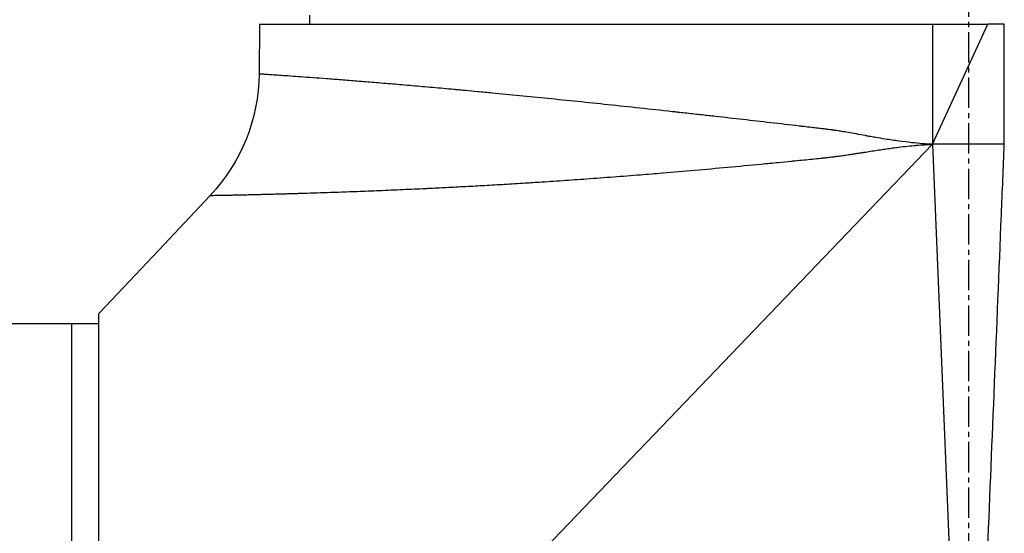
# Model space of a CAD drawing. Header units: millimetres. Extents: x 0 to 4378, y 0 to 2397.
# Tile 169 of 256: x 300 to 354, y 1786 to 1814. Entities that reach past the tile are written whole.
import ezdxf

# ---------------------------------------------------------------- set-up
doc = ezdxf.new("R2010")
doc.units = ezdxf.units.MM
doc.header["$LTSCALE"] = 0.2
doc.linetypes.add('CENTER2', pattern=[1.125, 0.75, -0.125, 0.125, -0.125])
doc.layers.add('02_Center Line', color=1, linetype='CENTER2')

# ---------------------------------------------------------------- blocks, each defined once
blk = doc.blocks.new('Blk$A16R2-5W24D')
for p, q in [((-73.987, 1314.2), (-73.979, 1314.7)), ((-112.7, 1314.2), (-111.78, 1314.2)), ((-112.7, 1307.5), (-112.7, 1314.2)), ((-71.183, 1314.2), (-111.78, 1314.2)), ((-108.7, 1307.501), (-111.78, 1314.2)), ((-108.7, 1314.2), (-108.7, 1307.501)), ((-71.183, 1314.2), (-71.158, 1311.419)), ((-112.7, 1307.5), (-108.7, 1307.501)), ((-108.7, 1307.501), (-110.6, 1260.945)), ((-62.2, 1259.021), (-108.7, 1307.501)), ((-68.436, 1304.649), (-65.564, 1301.6)), ((-65.564, 1301.6), (-65.567, 1301.6)), ((-62.268, 1298.1), (-65.567, 1301.6)), ((-62.2, 1298.027), (-62.2, 1219.5)), ((-56.2, 1297.5), (-62.2, 1297.5)), ((-60.7, 1297.5), (-60.7, 1219.5))]:
    blk.add_line(p, q)
blk.add_arc((-61.159, 1311.507), 10, 180.5, 223.2998)
for major_axis, ratio, start_param, end_param in [((0.645, -0.685), 0.008693, 4.712313, 4.818503), ((-0.645, 0.685), 0.008695, 1.57072, 1.676912)]:
    blk.add_ellipse((-62.262, 1298.106), major_axis=major_axis, ratio=ratio, start_param=start_param, end_param=end_param)
for points, knots in [([(-108.7, 1307.501), (-108.524, 1307.507), (-108.336, 1307.518), (-107.945, 1307.548), (-107.741, 1307.568), (-107.305, 1307.615), (-107.072, 1307.644), (-106.585, 1307.711), (-106.331, 1307.749), (-105.891, 1307.819), (-105.711, 1307.849), (-105.435, 1307.897), (-105.341, 1307.913), (-105.2, 1307.939), (-105.152, 1307.947), (-105.08, 1307.96), (-105.044, 1307.967), (-105.008, 1307.974), (-104.984, 1307.978), (-104.973, 1307.98), (-104.78, 1308.016), (-104.611, 1308.047), (-104.294, 1308.104), (-104.146, 1308.13), (-103.872, 1308.178), (-103.745, 1308.2), (-103.56, 1308.23), (-103.496, 1308.241), (-103.372, 1308.26), (-103.314, 1308.269), (-103.233, 1308.281), (-103.206, 1308.285), (-103.168, 1308.291), (-103.156, 1308.292), (-103.138, 1308.295), (-103.129, 1308.296), (-103.12, 1308.297), (-103.114, 1308.298), (-103.109, 1308.299), (-103.083, 1308.303), (-103.047, 1308.307), (-102.954, 1308.319), (-102.898, 1308.326), (-102.763, 1308.342), (-102.686, 1308.351), (-102.51, 1308.372), (-102.412, 1308.384), (-102.194, 1308.409), (-102.075, 1308.423), (-101.851, 1308.45), (-101.751, 1308.461), (-101.586, 1308.481), (-101.525, 1308.488), (-101.432, 1308.499), (-101.4, 1308.502), (-101.352, 1308.508), (-101.336, 1308.51), (-101.307, 1308.513), (-101.295, 1308.515), (-101.278, 1308.516), (-101.273, 1308.517), (-100.733, 1308.58), (-100.204, 1308.641), (-99.157, 1308.762), (-98.64, 1308.821), (-97.617, 1308.937), (-97.111, 1308.994), (-96.357, 1309.079), (-96.103, 1309.107), (-95.568, 1309.167), (-95.287, 1309.198), (-94.871, 1309.245), (-94.733, 1309.26), (-94.527, 1309.283), (-94.424, 1309.294), (-94.305, 1309.307), (-94.254, 1309.313), (-94.22, 1309.316), (-94.204, 1309.318), (-93.573, 1309.387), (-92.97, 1309.453), (-91.78, 1309.581), (-91.193, 1309.643), (-90.038, 1309.765), (-89.47, 1309.824), (-88.352, 1309.939), (-87.802, 1309.995), (-86.723, 1310.103), (-86.194, 1310.156), (-85.159, 1310.258), (-84.652, 1310.307), (-83.879, 1310.381), (-83.605, 1310.407), (-83.112, 1310.453), (-82.893, 1310.474), (-82.568, 1310.504), (-82.461, 1310.514), (-82.301, 1310.529), (-82.247, 1310.534), (-82.155, 1310.543), (-82.115, 1310.546), (-82.062, 1310.551), (-82.048, 1310.552), (-81.629, 1310.591), (-81.229, 1310.627), (-80.448, 1310.697), (-80.066, 1310.731), (-79.323, 1310.795), (-78.96, 1310.826), (-78.257, 1310.885), (-77.916, 1310.914), (-77.254, 1310.968), (-76.935, 1310.994), (-76.318, 1311.043), (-76.021, 1311.067), (-75.451, 1311.111), (-75.178, 1311.132), (-74.656, 1311.172), (-74.407, 1311.19), (-73.934, 1311.226), (-73.709, 1311.242), (-73.289, 1311.273), (-73.093, 1311.287), (-72.729, 1311.313), (-72.56, 1311.324), (-72.251, 1311.346), (-72.11, 1311.356), (-71.856, 1311.373), (-71.744, 1311.381), (-71.548, 1311.394), (-71.465, 1311.399), (-71.327, 1311.408), (-71.273, 1311.412), (-71.195, 1311.417), (-71.171, 1311.419), (-71.16, 1311.419), (-71.158, 1311.419), (-71.158, 1311.419)], [0, 0, 0, 0, 0.0117188, 0.0117188, 0.023182, 0.023182, 0.0350285, 0.0350285, 0.046875, 0.046875, 0.0546875, 0.0546875, 0.0585938, 0.0585938, 0.0605469, 0.0605469, 0.0615234, 0.0620117, 0.0620117, 0.0625, 0.0625, 0.0690209, 0.0690209, 0.0755498, 0.0755498, 0.0820871, 0.0820871, 0.0859375, 0.0859375, 0.0898438, 0.0898438, 0.0917969, 0.0917969, 0.0927734, 0.0927734, 0.0932617, 0.0935059, 0.0935059, 0.09375, 0.09375, 0.098522, 0.098522, 0.1032938, 0.1032938, 0.1080644, 0.1080644, 0.1128336, 0.1128336, 0.1175988, 0.1175988, 0.1210938, 0.1210938, 0.1230469, 0.1230469, 0.1240234, 0.1240234, 0.1245117, 0.1245117, 0.1248779, 0.1248779, 0.125, 0.125, 0.1513918, 0.1513918, 0.1779839, 0.1779839, 0.2048872, 0.2048872, 0.21875, 0.21875, 0.234375, 0.234375, 0.2421875, 0.2421875, 0.2460938, 0.2480469, 0.2490234, 0.2490234, 0.25, 0.25, 0.2828806, 0.2828806, 0.3159068, 0.3159068, 0.3490803, 0.3490803, 0.3824818, 0.3824818, 0.4160126, 0.4160126, 0.4497447, 0.4497447, 0.46875, 0.46875, 0.484375, 0.484375, 0.4921875, 0.4921875, 0.4960938, 0.4960938, 0.4990234, 0.4990234, 0.5, 0.5, 0.5324557, 0.5324557, 0.5646627, 0.5646627, 0.5966257, 0.5966257, 0.628349, 0.628349, 0.6598369, 0.6598369, 0.6910937, 0.6910937, 0.7221233, 0.7221233, 0.7529296, 0.7529296, 0.7838134, 0.7838134, 0.8140829, 0.8140829, 0.8441556, 0.8441556, 0.8740345, 0.8740345, 0.9037227, 0.9037227, 0.9331379, 0.9331379, 0.9623949, 0.9623949, 0.9914305, 0.9914305, 1, 1, 1, 1]), ([(-110.808, 1261.153), (-110.889, 1263.128), (-110.97, 1265.117), (-111.171, 1270.029), (-111.29, 1272.967), (-111.533, 1278.91), (-111.656, 1281.915), (-111.904, 1287.989), (-112.029, 1291.058), (-112.282, 1297.263), (-112.41, 1300.399), (-112.593, 1304.871), (-112.646, 1306.183), (-112.7, 1307.5)], [0.0571197, 0.0571197, 0.0571197, 0.0571197, 0.1842098, 0.1842098, 0.3686379, 0.3686379, 0.5533958, 0.5533958, 0.738344, 0.738344, 0.9235709, 0.9235709, 1, 1, 1, 1]), ([(-68.436, 1304.649), (-68.436, 1304.649), (-68.444, 1304.649), (-68.475, 1304.65), (-68.498, 1304.65), (-68.555, 1304.652), (-68.586, 1304.652), (-68.663, 1304.654), (-68.711, 1304.655), (-68.799, 1304.656), (-68.834, 1304.657), (-68.922, 1304.658), (-68.978, 1304.659), (-69.07, 1304.66), (-69.102, 1304.661), (-69.152, 1304.662), (-69.169, 1304.662), (-69.195, 1304.663), (-69.21, 1304.663), (-69.226, 1304.663), (-69.235, 1304.663), (-69.237, 1304.663), (-69.294, 1304.665), (-69.354, 1304.666), (-69.483, 1304.668), (-69.552, 1304.67), (-69.637, 1304.672), (-69.647, 1304.672), (-69.731, 1304.674), (-69.81, 1304.675), (-69.905, 1304.677), (-69.915, 1304.677), (-69.972, 1304.679), (-70.022, 1304.68), (-70.1, 1304.681), (-70.127, 1304.682), (-70.167, 1304.683), (-70.181, 1304.683), (-70.201, 1304.684), (-70.214, 1304.684), (-70.226, 1304.684), (-70.233, 1304.684), (-70.235, 1304.684), (-70.282, 1304.685), (-70.331, 1304.687), (-70.44, 1304.689), (-70.501, 1304.691), (-70.628, 1304.694), (-70.695, 1304.695), (-70.771, 1304.697), (-70.775, 1304.697), (-70.849, 1304.699), (-70.925, 1304.701), (-71.054, 1304.704), (-71.104, 1304.705), (-71.225, 1304.708), (-71.298, 1304.71), (-71.414, 1304.713), (-71.453, 1304.714), (-71.514, 1304.715), (-71.534, 1304.716), (-71.565, 1304.716), (-71.576, 1304.717), (-71.597, 1304.717), (-71.606, 1304.717), (-71.718, 1304.72), (-71.817, 1304.723), (-72.012, 1304.728), (-72.107, 1304.731), (-72.293, 1304.736), (-72.383, 1304.738), (-72.523, 1304.742), (-72.575, 1304.743), (-72.709, 1304.747), (-72.79, 1304.75), (-72.943, 1304.754), (-73.015, 1304.756), (-73.152, 1304.76), (-73.216, 1304.762), (-73.305, 1304.765), (-73.333, 1304.765), (-73.362, 1304.766), (-73.364, 1304.766), (-73.367, 1304.766), (-73.367, 1304.766), (-73.579, 1304.773), (-73.793, 1304.779), (-74.139, 1304.79), (-74.272, 1304.794), (-74.649, 1304.807), (-74.897, 1304.815), (-75.23, 1304.826), (-75.315, 1304.829), (-75.422, 1304.833), (-75.444, 1304.834), (-75.839, 1304.848), (-76.225, 1304.862), (-77.025, 1304.892), (-77.44, 1304.908), (-78.292, 1304.943), (-78.731, 1304.962), (-79.594, 1305), (-80.016, 1305.019), (-80.492, 1305.042), (-80.535, 1305.044), (-80.585, 1305.046), (-80.594, 1305.047), (-80.922, 1305.063), (-81.254, 1305.079), (-81.945, 1305.114), (-82.304, 1305.133), (-83.021, 1305.171), (-83.376, 1305.191), (-84.099, 1305.231), (-84.467, 1305.253), (-85.214, 1305.297), (-85.593, 1305.32), (-86.086, 1305.351), (-86.193, 1305.358), (-86.454, 1305.375), (-86.609, 1305.384), (-87.19, 1305.422), (-87.625, 1305.451), (-88.512, 1305.512), (-88.964, 1305.544), (-89.914, 1305.612), (-90.414, 1305.649), (-91.415, 1305.725), (-91.914, 1305.764), (-92.823, 1305.837), (-93.228, 1305.87), (-93.651, 1305.905), (-93.663, 1305.906), (-94.258, 1305.956), (-94.851, 1306.007), (-96.053, 1306.112), (-96.662, 1306.167), (-97.893, 1306.28), (-98.516, 1306.338), (-99.459, 1306.428), (-99.776, 1306.459), (-100.332, 1306.513), (-100.571, 1306.536), (-100.875, 1306.566), (-100.941, 1306.573), (-101.021, 1306.581), (-101.036, 1306.582), (-101.364, 1306.615), (-101.678, 1306.646), (-101.995, 1306.678), (-101.995, 1306.678), (-102.153, 1306.694), (-102.311, 1306.71), (-102.469, 1306.727), (-102.469, 1306.727), (-102.549, 1306.735), (-102.628, 1306.743), (-102.746, 1306.755), (-102.786, 1306.759), (-102.863, 1306.767), (-102.9, 1306.771), (-102.94, 1306.775), (-102.944, 1306.776), (-102.984, 1306.78), (-103.033, 1306.786), (-103.155, 1306.801), (-103.23, 1306.811), (-103.391, 1306.833), (-103.475, 1306.844), (-103.582, 1306.859), (-103.595, 1306.861), (-103.691, 1306.875), (-103.779, 1306.887), (-103.965, 1306.915), (-104.063, 1306.929), (-104.25, 1306.958), (-104.337, 1306.971), (-104.453, 1306.989), (-104.478, 1306.993), (-104.562, 1307.006), (-104.623, 1307.015), (-104.716, 1307.03), (-104.748, 1307.034), (-104.796, 1307.042), (-104.82, 1307.046), (-104.845, 1307.05), (-104.861, 1307.052), (-104.871, 1307.054), (-105.005, 1307.075), (-105.128, 1307.094), (-105.375, 1307.133), (-105.498, 1307.152), (-105.736, 1307.188), (-105.85, 1307.205), (-106.077, 1307.239), (-106.19, 1307.255), (-106.415, 1307.287), (-106.526, 1307.302), (-106.688, 1307.323), (-106.743, 1307.33), (-106.8, 1307.337), (-106.802, 1307.338), (-106.978, 1307.36), (-107.145, 1307.379), (-107.465, 1307.414), (-107.618, 1307.429), (-107.777, 1307.443), (-107.785, 1307.443), (-107.95, 1307.458), (-108.105, 1307.469), (-108.407, 1307.488), (-108.555, 1307.495), (-108.7, 1307.501)], [0, 0, 0, 0, 0.022635, 0.022635, 0.044665, 0.044665, 0.0625, 0.0625, 0.082374, 0.082374, 0.09375, 0.09375, 0.109375, 0.109375, 0.117187, 0.117187, 0.121094, 0.121094, 0.123047, 0.124512, 0.124512, 0.125, 0.125, 0.139809, 0.139809, 0.154375, 0.154375, 0.15625, 0.15625, 0.170354, 0.170354, 0.171875, 0.171875, 0.179687, 0.179687, 0.183594, 0.183594, 0.185547, 0.185547, 0.186523, 0.187256, 0.187256, 0.1875, 0.1875, 0.197646, 0.197646, 0.208198, 0.208198, 0.218207, 0.218207, 0.21875, 0.21875, 0.228563, 0.228563, 0.234375, 0.234375, 0.242187, 0.242187, 0.246094, 0.246094, 0.248047, 0.248047, 0.249023, 0.249023, 0.25, 0.25, 0.258596, 0.258596, 0.267249, 0.267249, 0.275973, 0.275973, 0.28125, 0.28125, 0.290055, 0.290055, 0.298885, 0.298885, 0.307711, 0.307711, 0.312012, 0.312012, 0.312378, 0.312378, 0.3125, 0.3125, 0.331918, 0.331918, 0.34375, 0.34375, 0.365585, 0.365585, 0.373047, 0.373047, 0.375, 0.375, 0.40625, 0.40625, 0.4375, 0.4375, 0.468506, 0.468506, 0.496733, 0.496733, 0.499512, 0.499512, 0.5, 0.5, 0.524548, 0.524548, 0.549661, 0.549661, 0.573117, 0.573117, 0.596215, 0.596215, 0.618819, 0.618819, 0.625, 0.625, 0.633846, 0.633846, 0.657861, 0.657861, 0.681625, 0.681625, 0.706757, 0.706757, 0.73075, 0.73075, 0.749512, 0.749512, 0.75, 0.75, 0.78125, 0.78125, 0.8125, 0.8125, 0.84375, 0.84375, 0.859375, 0.859375, 0.871094, 0.871094, 0.874253, 0.874253, 0.875, 0.875, 0.890625, 0.890625, 0.890653, 0.890653, 0.898438, 0.898438, 0.898456, 0.898456, 0.902344, 0.902344, 0.904297, 0.904297, 0.906128, 0.906128, 0.90625, 0.90625, 0.911231, 0.911231, 0.916553, 0.916553, 0.921211, 0.921211, 0.921875, 0.921875, 0.925844, 0.925844, 0.929688, 0.929688, 0.932773, 0.932773, 0.933594, 0.933594, 0.935547, 0.935547, 0.936523, 0.936523, 0.937012, 0.937256, 0.937256, 0.9375, 0.9375, 0.942479, 0.942479, 0.947802, 0.947802, 0.953125, 0.953125, 0.958839, 0.958839, 0.965108, 0.965108, 0.968506, 0.968506, 0.96875, 0.96875, 0.976563, 0.976563, 0.983978, 0.983978, 0.984375, 0.984375, 0.992188, 0.992188, 1, 1, 1, 1]), ([(-111.988, 1260.675), (-112.771, 1261.459), (-113.55, 1262.24), (-115.104, 1263.795), (-115.878, 1264.571), (-117.421, 1266.116), (-118.19, 1266.886), (-119.719, 1268.418), (-120.48, 1269.179), (-121.992, 1270.694), (-122.744, 1271.447), (-124.09, 1272.795), (-124.686, 1273.392), (-125.413, 1274.119), (-125.548, 1274.255), (-126.331, 1275.04), (-126.975, 1275.684), (-128.26, 1276.971), (-128.901, 1277.614), (-130.182, 1278.896), (-130.82, 1279.536), (-131.729, 1280.447), (-132.006, 1280.724), (-132.735, 1281.454), (-133.183, 1281.903), (-133.941, 1282.663), (-134.253, 1282.976), (-134.801, 1283.525), (-135.037, 1283.761), (-135.633, 1284.359), (-135.991, 1284.717), (-136.544, 1285.272), (-136.742, 1285.47), (-137.084, 1285.813), (-137.229, 1285.958), (-137.407, 1286.137), (-137.442, 1286.171), (-137.497, 1286.227), (-137.522, 1286.251), (-137.571, 1286.301), (-137.596, 1286.326), (-137.626, 1286.356), (-137.635, 1286.365), (-137.643, 1286.373), (-137.644, 1286.374), (-137.774, 1286.504), (-137.909, 1286.64), (-138.186, 1286.917), (-138.328, 1287.06), (-138.621, 1287.353), (-138.771, 1287.504), (-139.081, 1287.814), (-139.239, 1287.973), (-139.564, 1288.299), (-139.729, 1288.465), (-140.066, 1288.802), (-140.236, 1288.973), (-140.583, 1289.321), (-140.76, 1289.498), (-141.116, 1289.855), (-141.296, 1290.036), (-141.6, 1290.34), (-141.722, 1290.463), (-142.037, 1290.779), (-142.233, 1290.975), (-142.619, 1291.362), (-142.809, 1291.553), (-143.012, 1291.757), (-143.023, 1291.767), (-143.214, 1291.959), (-143.396, 1292.142), (-143.76, 1292.507), (-143.941, 1292.689), (-144.275, 1293.024), (-144.427, 1293.176), (-144.758, 1293.509), (-144.938, 1293.689), (-145.295, 1294.047), (-145.472, 1294.225), (-145.77, 1294.523), (-145.89, 1294.644), (-146.184, 1294.94), (-146.359, 1295.115), (-146.596, 1295.352), (-146.658, 1295.415), (-146.839, 1295.597), (-146.956, 1295.714), (-147.106, 1295.864), (-147.139, 1295.898), (-147.207, 1295.966), (-147.241, 1296), (-147.308, 1296.068), (-147.341, 1296.101), (-147.389, 1296.149), (-147.405, 1296.165), (-147.439, 1296.199), (-147.457, 1296.217), (-147.653, 1296.414), (-147.823, 1296.585), (-148.148, 1296.911), (-148.303, 1297.067), (-148.601, 1297.367), (-148.745, 1297.511), (-149.022, 1297.789), (-149.155, 1297.923), (-149.411, 1298.18), (-149.534, 1298.304), (-149.769, 1298.539), (-149.88, 1298.651), (-150.092, 1298.864), (-150.192, 1298.965), (-150.351, 1299.124), (-150.412, 1299.186), (-150.55, 1299.325), (-150.623, 1299.398), (-150.698, 1299.473), (-150.704, 1299.48), (-150.78, 1299.556), (-150.843, 1299.619), (-150.96, 1299.737), (-151.014, 1299.791), (-151.112, 1299.89), (-151.156, 1299.934), (-151.215, 1299.994), (-151.233, 1300.012), (-151.276, 1300.055), (-151.299, 1300.078), (-151.34, 1300.119), (-151.358, 1300.137), (-151.39, 1300.169), (-151.404, 1300.183), (-151.428, 1300.207), (-151.438, 1300.218), (-151.455, 1300.235), (-151.461, 1300.241), (-151.472, 1300.252), (-151.476, 1300.256), (-151.48, 1300.26), (-151.48, 1300.26), (-151.481, 1300.261)], [0, 0, 0, 0, 0.0414469, 0.0414469, 0.0830494, 0.0830494, 0.1249008, 0.1249008, 0.1668944, 0.1668944, 0.2091227, 0.2091227, 0.2431558, 0.2431558, 0.2509379, 0.2509379, 0.2884331, 0.2884331, 0.3266289, 0.3266289, 0.3655753, 0.3655753, 0.3827867, 0.3827867, 0.4111135, 0.4111135, 0.4312236, 0.4312236, 0.4466558, 0.4466558, 0.4704458, 0.4704458, 0.4838416, 0.4838416, 0.4937454, 0.4937454, 0.4960937, 0.4960937, 0.4975622, 0.4975622, 0.4990924, 0.4990924, 0.4998798, 0.4998798, 0.5, 0.5, 0.515625, 0.515625, 0.530681, 0.530681, 0.5455116, 0.5455116, 0.5601173, 0.5601173, 0.5745008, 0.5745008, 0.5885568, 0.5885568, 0.6024334, 0.6024334, 0.616041, 0.616041, 0.625, 0.625, 0.6389674, 0.6389674, 0.6521907, 0.6521907, 0.6529348, 0.6529348, 0.6653133, 0.6653133, 0.6774557, 0.6774557, 0.6875, 0.6875, 0.6992974, 0.6992974, 0.7108979, 0.7108979, 0.71875, 0.71875, 0.7302216, 0.7302216, 0.734375, 0.734375, 0.7421875, 0.7421875, 0.7443878, 0.7443878, 0.7465782, 0.7465782, 0.7488369, 0.7488369, 0.75, 0.75, 0.7513839, 0.7513839, 0.7649249, 0.7649249, 0.7782838, 0.7782838, 0.7918729, 0.7918729, 0.8057075, 0.8057075, 0.8199553, 0.8199553, 0.8344527, 0.8344527, 0.849373, 0.849373, 0.8597114, 0.8597114, 0.8736746, 0.8736746, 0.875, 0.875, 0.8893851, 0.8893851, 0.9040038, 0.9040038, 0.9189904, 0.9189904, 0.9263298, 0.9263298, 0.937311, 0.937311, 0.9484587, 0.9484587, 0.959783, 0.959783, 0.9713927, 0.9713927, 0.9831792, 0.9831792, 0.9952444, 0.9952444, 1, 1, 1, 1]), ([(-150.345, 1300.458), (-150.345, 1300.458), (-150.342, 1300.456), (-150.337, 1300.45), (-150.332, 1300.445), (-150.323, 1300.436), (-150.312, 1300.425), (-150.301, 1300.414), (-150.288, 1300.401), (-150.272, 1300.385), (-150.272, 1300.385), (-150.271, 1300.384), (-150.271, 1300.384), (-150.255, 1300.368), (-150.236, 1300.348), (-150.214, 1300.326), (-150.192, 1300.305), (-150.168, 1300.28), (-150.14, 1300.253), (-150.133, 1300.245), (-150.125, 1300.237), (-150.117, 1300.23), (-150.113, 1300.225), (-150.108, 1300.22), (-150.103, 1300.215), (-150.088, 1300.2), (-150.072, 1300.185), (-150.056, 1300.168), (-150.026, 1300.138), (-149.993, 1300.105), (-149.957, 1300.069), (-149.902, 1300.013), (-149.84, 1299.952), (-149.772, 1299.883), (-149.748, 1299.86), (-149.724, 1299.835), (-149.699, 1299.81), (-149.656, 1299.767), (-149.611, 1299.721), (-149.563, 1299.673), (-149.557, 1299.667), (-149.551, 1299.662), (-149.546, 1299.656), (-149.504, 1299.615), (-149.461, 1299.572), (-149.417, 1299.527), (-149.395, 1299.505), (-149.373, 1299.483), (-149.351, 1299.461), (-149.35, 1299.46), (-149.349, 1299.459), (-149.348, 1299.458), (-149.341, 1299.451), (-149.333, 1299.443), (-149.325, 1299.435), (-149.317, 1299.427), (-149.309, 1299.419), (-149.301, 1299.411), (-149.292, 1299.401), (-149.283, 1299.393), (-149.278, 1299.387), (-149.262, 1299.372), (-149.249, 1299.358), (-149.233, 1299.343), (-149.225, 1299.335), (-149.217, 1299.326), (-149.208, 1299.318), (-149.187, 1299.296), (-149.165, 1299.274), (-149.142, 1299.251), (-149.093, 1299.202), (-149.04, 1299.149), (-148.983, 1299.092), (-148.926, 1299.034), (-148.864, 1298.972), (-148.797, 1298.906), (-148.731, 1298.839), (-148.66, 1298.767), (-148.583, 1298.691), (-148.508, 1298.615), (-148.427, 1298.534), (-148.34, 1298.447), (-148.318, 1298.425), (-148.295, 1298.402), (-148.273, 1298.379), (-148.186, 1298.292), (-148.093, 1298.199), (-147.995, 1298.101), (-147.949, 1298.055), (-147.903, 1298.008), (-147.854, 1297.96), (-147.802, 1297.907), (-147.747, 1297.853), (-147.692, 1297.797), (-147.61, 1297.715), (-147.525, 1297.629), (-147.436, 1297.54), (-147.321, 1297.425), (-147.201, 1297.304), (-147.074, 1297.177), (-147.052, 1297.155), (-147.03, 1297.134), (-147.009, 1297.112), (-146.977, 1297.08), (-146.944, 1297.048), (-146.912, 1297.015), (-146.818, 1296.921), (-146.721, 1296.823), (-146.62, 1296.723), (-146.57, 1296.672), (-146.519, 1296.621), (-146.467, 1296.569), (-146.446, 1296.548), (-146.425, 1296.527), (-146.404, 1296.506), (-146.399, 1296.5), (-146.394, 1296.495), (-146.388, 1296.49), (-146.38, 1296.481), (-146.368, 1296.47), (-146.357, 1296.459), (-146.345, 1296.447), (-146.333, 1296.435), (-146.324, 1296.426), (-146.316, 1296.417), (-146.31, 1296.411), (-146.309, 1296.41), (-146.29, 1296.391), (-146.267, 1296.368), (-146.239, 1296.341), (-146.212, 1296.313), (-146.18, 1296.281), (-146.144, 1296.245), (-146.119, 1296.22), (-146.092, 1296.193), (-146.063, 1296.164), (-146.049, 1296.15), (-146.035, 1296.136), (-146.02, 1296.121), (-145.974, 1296.074), (-145.923, 1296.023), (-145.867, 1295.967), (-145.81, 1295.91), (-145.748, 1295.848), (-145.681, 1295.781), (-145.613, 1295.713), (-145.539, 1295.639), (-145.46, 1295.56), (-145.38, 1295.479), (-145.294, 1295.393), (-145.202, 1295.301), (-145.166, 1295.265), (-145.13, 1295.229), (-145.093, 1295.192), (-145.072, 1295.17), (-145.05, 1295.148), (-145.028, 1295.126), (-144.948, 1295.046), (-144.864, 1294.962), (-144.776, 1294.874), (-144.663, 1294.761), (-144.543, 1294.64), (-144.416, 1294.513), (-144.288, 1294.385), (-144.153, 1294.249), (-144.01, 1294.106), (-143.977, 1294.073), (-143.944, 1294.04), (-143.91, 1294.006), (-143.874, 1293.97), (-143.837, 1293.933), (-143.8, 1293.896), (-143.652, 1293.748), (-143.498, 1293.593), (-143.335, 1293.43), (-143.21, 1293.305), (-143.081, 1293.175), (-142.946, 1293.04), (-142.792, 1292.885), (-142.631, 1292.724), (-142.463, 1292.556), (-142.379, 1292.472), (-142.294, 1292.387), (-142.207, 1292.299), (-142.163, 1292.256), (-142.119, 1292.211), (-142.075, 1292.167), (-142.058, 1292.151), (-142.042, 1292.134), (-142.025, 1292.118), (-142.02, 1292.112), (-142.014, 1292.106), (-142.008, 1292.1), (-141.997, 1292.089), (-141.983, 1292.075), (-141.97, 1292.062), (-141.958, 1292.05), (-141.948, 1292.04), (-141.942, 1292.035), (-141.926, 1292.018), (-141.924, 1292.016), (-141.915, 1292.007), (-141.854, 1291.946), (-141.788, 1291.88), (-141.717, 1291.809), (-141.638, 1291.73), (-141.553, 1291.644), (-141.461, 1291.553), (-141.458, 1291.549), (-141.454, 1291.545), (-141.45, 1291.541), (-141.352, 1291.443), (-141.246, 1291.337), (-141.133, 1291.224), (-141.018, 1291.109), (-140.896, 1290.986), (-140.765, 1290.855), (-140.633, 1290.722), (-140.492, 1290.581), (-140.342, 1290.431), (-140.187, 1290.276), (-140.023, 1290.112), (-139.849, 1289.938), (-139.678, 1289.766), (-139.497, 1289.585), (-139.307, 1289.394), (-139.113, 1289.2), (-138.908, 1288.995), (-138.693, 1288.78), (-138.485, 1288.572), (-138.268, 1288.354), (-138.041, 1288.126), (-137.915, 1288), (-137.786, 1287.871), (-137.654, 1287.739), (-137.493, 1287.578), (-137.328, 1287.413), (-137.159, 1287.243), (-137.074, 1287.158), (-136.988, 1287.072), (-136.901, 1286.984), (-136.857, 1286.941), (-136.813, 1286.897), (-136.769, 1286.852), (-136.752, 1286.835), (-136.73, 1286.814), (-136.71, 1286.793), (-136.707, 1286.79), (-136.704, 1286.787), (-136.701, 1286.784), (-136.677, 1286.76), (-136.655, 1286.738), (-136.642, 1286.725), (-136.64, 1286.723), (-136.637, 1286.721), (-136.636, 1286.719), (-136.398, 1286.481), (-136.153, 1286.236), (-135.902, 1285.984), (-135.813, 1285.895), (-135.723, 1285.804), (-135.632, 1285.713), (-135.304, 1285.385), (-134.966, 1285.046), (-134.616, 1284.696), (-134.276, 1284.356), (-133.925, 1284.004), (-133.564, 1283.642), (-133.34, 1283.417), (-133.111, 1283.189), (-132.879, 1282.956), (-132.746, 1282.823), (-132.612, 1282.689), (-132.477, 1282.554), (-132.114, 1282.191), (-131.742, 1281.817), (-131.359, 1281.434), (-130.988, 1281.062), (-130.607, 1280.681), (-130.217, 1280.291), (-130.058, 1280.132), (-129.898, 1279.971), (-129.736, 1279.809), (-129.511, 1279.584), (-129.283, 1279.356), (-129.052, 1279.125), (-128.662, 1278.734), (-128.264, 1278.335), (-127.857, 1277.928), (-127.459, 1277.53), (-127.053, 1277.124), (-126.64, 1276.71), (-126.593, 1276.663), (-126.546, 1276.616), (-126.499, 1276.569), (-126.483, 1276.553), (-126.468, 1276.538), (-126.452, 1276.522), (-126.048, 1276.117), (-125.636, 1275.705), (-125.216, 1275.285), (-124.968, 1275.036), (-124.718, 1274.786), (-124.464, 1274.532), (-124.047, 1274.115), (-123.623, 1273.69), (-123.192, 1273.258), (-123.128, 1273.195), (-123.065, 1273.131), (-123.001, 1273.067), (-122.512, 1272.578), (-122.014, 1272.079), (-121.506, 1271.57), (-121.006, 1271.07), (-120.498, 1270.561), (-119.981, 1270.044), (-119.931, 1269.994), (-119.881, 1269.944), (-119.831, 1269.894), (-119.37, 1269.432), (-118.902, 1268.964), (-118.427, 1268.489), (-117.909, 1267.969), (-117.382, 1267.442), (-116.847, 1266.907), (-116.71, 1266.77), (-116.572, 1266.631), (-116.433, 1266.493), (-116.044, 1266.103), (-115.651, 1265.71), (-115.253, 1265.312), (-114.721, 1264.779), (-114.181, 1264.239), (-113.634, 1263.691), (-113.427, 1263.485), (-113.22, 1263.277), (-113.012, 1263.069), (-112.728, 1262.784), (-112.442, 1262.498), (-112.154, 1262.21), (-112.103, 1262.159), (-112.051, 1262.107), (-111.999, 1262.056), (-111.908, 1261.964), (-111.817, 1261.873), (-111.725, 1261.781), (-111.583, 1261.639), (-111.44, 1261.496), (-111.296, 1261.352)], [0, 0, 0, 0, 0.011661, 0.011661, 0.011661, 0.0239333, 0.0239333, 0.0239333, 0.0350821, 0.0350821, 0.0350821, 0.0354059, 0.0354059, 0.0354059, 0.0467022, 0.0467022, 0.0467022, 0.0577534, 0.0577534, 0.0577534, 0.0607503, 0.0607503, 0.0607503, 0.0625, 0.0625, 0.0625, 0.0679972, 0.0679972, 0.0679972, 0.078125, 0.078125, 0.078125, 0.09375, 0.09375, 0.09375, 0.09908, 0.09908, 0.09908, 0.1083025, 0.1083025, 0.1083025, 0.109375, 0.109375, 0.109375, 0.1171875, 0.1171875, 0.1171875, 0.1209386, 0.1209386, 0.1209386, 0.1210938, 0.1210938, 0.1210938, 0.1222584, 0.1222584, 0.1222584, 0.123429, 0.123429, 0.123429, 0.1249139, 0.1249139, 0.1249139, 0.1290167, 0.1290167, 0.1290167, 0.1312453, 0.1312453, 0.1312453, 0.1368168, 0.1368168, 0.1368168, 0.1487201, 0.1487201, 0.1487201, 0.1606847, 0.1606847, 0.1606847, 0.1726306, 0.1726306, 0.1726306, 0.1844657, 0.1844657, 0.1844657, 0.1875, 0.1875, 0.1875, 0.1990051, 0.1990051, 0.1990051, 0.2043629, 0.2043629, 0.2043629, 0.2102046, 0.2102046, 0.2102046, 0.21875, 0.21875, 0.21875, 0.2297866, 0.2297866, 0.2297866, 0.2316491, 0.2316491, 0.2316491, 0.234375, 0.234375, 0.234375, 0.2421875, 0.2421875, 0.2421875, 0.2460938, 0.2460938, 0.2460938, 0.247666, 0.247666, 0.247666, 0.2480469, 0.2480469, 0.2480469, 0.2486974, 0.2486974, 0.2486974, 0.2493816, 0.2493816, 0.2493816, 0.25, 0.25, 0.25, 0.2582373, 0.2582373, 0.2582373, 0.2665183, 0.2665183, 0.2665183, 0.2721341, 0.2721341, 0.2721341, 0.2748552, 0.2748552, 0.2748552, 0.2832604, 0.2832604, 0.2832604, 0.2917918, 0.2917918, 0.2917918, 0.300406, 0.300406, 0.300406, 0.3091533, 0.3091533, 0.3091533, 0.3125, 0.3125, 0.3125, 0.3144351, 0.3144351, 0.3144351, 0.3214271, 0.3214271, 0.3214271, 0.3304153, 0.3304153, 0.3304153, 0.3394323, 0.3394323, 0.3394323, 0.3415145, 0.3415145, 0.3415145, 0.34375, 0.34375, 0.34375, 0.3525944, 0.3525944, 0.3525944, 0.359375, 0.359375, 0.359375, 0.3671875, 0.3671875, 0.3671875, 0.3710937, 0.3710937, 0.3710937, 0.3730469, 0.3730469, 0.3730469, 0.3737652, 0.3737652, 0.3737652, 0.3740234, 0.3740234, 0.3740234, 0.3744853, 0.3744853, 0.3744853, 0.3749146, 0.3749146, 0.3749146, 0.3763397, 0.3763397, 0.3763397, 0.3858084, 0.3858084, 0.3858084, 0.3962934, 0.3962934, 0.3962934, 0.396733, 0.396733, 0.396733, 0.4078902, 0.4078902, 0.4078902, 0.4192071, 0.4192071, 0.4192071, 0.4306891, 0.4306891, 0.4306891, 0.4425915, 0.4425915, 0.4425915, 0.4543333, 0.4543333, 0.4543333, 0.4663363, 0.4663363, 0.4663363, 0.4779481, 0.4779481, 0.4779481, 0.484375, 0.484375, 0.484375, 0.4921875, 0.4921875, 0.4921875, 0.4960937, 0.4960937, 0.4960937, 0.4980469, 0.4980469, 0.4980469, 0.4988177, 0.4988177, 0.4988177, 0.4989313, 0.4989313, 0.4989313, 0.4998287, 0.4998287, 0.4998287, 0.5, 0.5, 0.5, 0.5230626, 0.5230626, 0.5230626, 0.53125, 0.53125, 0.53125, 0.5607345, 0.5607345, 0.5607345, 0.589414, 0.589414, 0.589414, 0.6071965, 0.6071965, 0.6071965, 0.6173194, 0.6173194, 0.6173194, 0.6445007, 0.6445007, 0.6445007, 0.6708755, 0.6708755, 0.6708755, 0.6816182, 0.6816182, 0.6816182, 0.6965258, 0.6965258, 0.6965258, 0.7217089, 0.7217089, 0.7217089, 0.7462989, 0.7462989, 0.7462989, 0.7490766, 0.7490766, 0.7490766, 0.75, 0.75, 0.75, 0.7738919, 0.7738919, 0.7738919, 0.7880059, 0.7880059, 0.7880059, 0.8112513, 0.8112513, 0.8112513, 0.8146629, 0.8146629, 0.8146629, 0.8408928, 0.8408928, 0.8408928, 0.8667147, 0.8667147, 0.8667147, 0.8691987, 0.8691987, 0.8691987, 0.892148, 0.892148, 0.892148, 0.9172113, 0.9172113, 0.9172113, 0.9236579, 0.9236579, 0.9236579, 0.9417606, 0.9417606, 0.9417606, 0.9660294, 0.9660294, 0.9660294, 0.9751912, 0.9751912, 0.9751912, 0.987671, 0.987671, 0.987671, 0.9899061, 0.9899061, 0.9899061, 0.9938528, 0.9938528, 0.9938528, 1, 1, 1, 1]), ([(-111.3, 1259.664), (-111.346, 1259.71), (-111.392, 1259.756), (-111.485, 1259.849), (-111.528, 1259.893), (-111.667, 1260.031), (-111.758, 1260.123), (-112.033, 1260.398), (-112.216, 1260.58), (-112.521, 1260.886), (-112.643, 1261.008), (-113.254, 1261.618), (-113.741, 1262.106), (-114.555, 1262.919), (-114.88, 1263.244), (-115.638, 1264.002), (-116.07, 1264.435), (-117.079, 1265.443), (-117.655, 1266.019), (-118.995, 1267.36), (-119.759, 1268.124), (-121.536, 1269.9), (-122.546, 1270.911), (-124.123, 1272.487), (-124.695, 1273.06), (-125.914, 1274.279), (-126.561, 1274.926), (-127.547, 1275.912), (-127.889, 1276.254), (-129.008, 1277.372), (-129.779, 1278.144), (-131.418, 1279.783), (-132.281, 1280.646), (-134.105, 1282.47), (-135.063, 1283.428), (-136.501, 1284.865), (-136.995, 1285.36), (-138.401, 1286.766), (-139.298, 1287.663), (-140.979, 1289.344), (-141.768, 1290.133), (-143.191, 1291.556), (-143.833, 1292.198), (-144.985, 1293.35), (-145.502, 1293.867), (-146.86, 1295.225), (-147.65, 1296.016), (-148.876, 1297.241), (-149.348, 1297.713), (-150.072, 1298.437), (-150.349, 1298.714), (-150.768, 1299.133), (-150.927, 1299.293), (-151.271, 1299.636), (-151.427, 1299.793), (-151.585, 1299.95), (-151.624, 1299.989), (-151.664, 1300.029), (-151.674, 1300.039), (-151.683, 1300.049), (-151.686, 1300.051), (-151.688, 1300.054), (-151.689, 1300.054), (-151.69, 1300.055), (-151.69, 1300.055), (-151.69, 1300.055), (-151.69, 1300.055), (-151.69, 1300.055)], [-7.729646, -7.729646, -7.729646, -7.729646, -7.7105, -7.7105, -7.690784, -7.690784, -7.652085, -7.652085, -7.574411, -7.574411, -7.52262, -7.52262, -7.315388, -7.315388, -7.177354, -7.177354, -6.993313, -6.993313, -6.748015, -6.748015, -6.420978, -6.420978, -5.985072, -5.985072, -5.73644, -5.73644, -5.452577, -5.452577, -5.301087, -5.301087, -4.95462, -4.95462, -4.558517, -4.558517, -4.106103, -4.106103, -3.864795, -3.864795, -3.410322, -3.410322, -2.984789, -2.984789, -2.612354, -2.612354, -2.286343, -2.286343, -1.715455, -1.715455, -1.286664, -1.286664, -0.965099, -0.965099, -0.723763, -0.723763, -0.361864, -0.361864, -0.180905, -0.180905, -0.090468, -0.090468, -0.045241, -0.045241, -0.022623, -0.022623, -0.011312, -0.011312, -0.000001, -0.000001, -0.000001, -0.000001]), ([(-149.9, 1300.246), (-149.9, 1300.246), (-149.9, 1300.246), (-149.9, 1300.245), (-149.9, 1300.245), (-149.899, 1300.245), (-149.898, 1300.244), (-149.896, 1300.242), (-149.893, 1300.239), (-149.883, 1300.229), (-149.873, 1300.219), (-149.833, 1300.179), (-149.793, 1300.139), (-149.634, 1299.979), (-149.475, 1299.821), (-149.127, 1299.473), (-148.967, 1299.312), (-148.543, 1298.888), (-148.264, 1298.609), (-147.773, 1298.118), (-147.584, 1297.929), (-147.156, 1297.502), (-146.915, 1297.261), (-146.373, 1296.718), (-146.067, 1296.413), (-144.892, 1295.238), (-143.935, 1294.281), (-141.52, 1291.866), (-139.999, 1290.345), (-136.524, 1286.869), (-134.527, 1284.873), (-131.341, 1281.687), (-130.199, 1280.545), (-128.45, 1278.796), (-127.852, 1278.198), (-125.939, 1276.284), (-124.608, 1274.953), (-121.653, 1271.998), (-120.022, 1270.367), (-117.318, 1267.663), (-116.251, 1266.597), (-114.071, 1264.416), (-112.96, 1263.305), (-111.569, 1261.914), (-111.291, 1261.636), (-110.845, 1261.19), (-110.637, 1260.983), (-110.29, 1260.635), (-110.104, 1260.45), (-109.728, 1260.073), (-109.634, 1259.979), (-109.118, 1259.463), (-108.933, 1259.278), (-108.647, 1258.992), (-108.545, 1258.89), (-108.275, 1258.62), (-108.106, 1258.451), (-107.711, 1258.056), (-107.493, 1257.838), (-106.966, 1257.311), (-106.623, 1256.968), (-104.878, 1255.223), (-103.467, 1253.812), (-101.295, 1251.64), (-100.524, 1250.869), (-98.277, 1248.622), (-96.808, 1247.153), (-94.022, 1244.367), (-92.702, 1243.046), (-90.802, 1241.147), (-90.208, 1240.553), (-88.469, 1238.814), (-87.337, 1237.682), (-85.198, 1235.543), (-84.189, 1234.533), (-82.293, 1232.638), (-81.402, 1231.746), (-79.728, 1230.072), (-78.942, 1229.287), (-77.521, 1227.866), (-76.88, 1227.225), (-75.727, 1226.071), (-75.208, 1225.553), (-74.28, 1224.624), (-73.864, 1224.209), (-72.776, 1223.12), (-72.146, 1222.49), (-71.172, 1221.516), (-70.799, 1221.143), (-70.35, 1220.694), (-70.234, 1220.578), (-69.934, 1220.279), (-69.766, 1220.111), (-69.402, 1219.746), (-69.236, 1219.58), (-69.068, 1219.413), (-69.026, 1219.37), (-68.984, 1219.328), (-68.973, 1219.318), (-68.963, 1219.307), (-68.96, 1219.304), (-68.957, 1219.302), (-68.957, 1219.301), (-68.956, 1219.301), (-68.956, 1219.3), (-68.956, 1219.3), (-68.956, 1219.3), (-68.956, 1219.3)], [0.000001, 0.000001, 0.000001, 0.000001, 0.015698, 0.015698, 0.031818, 0.031818, 0.064059, 0.064059, 0.128532, 0.128532, 0.257452, 0.257452, 0.515099, 0.515099, 1.03173, 1.03173, 1.376496, 1.376496, 1.83577, 1.83577, 2.097678, 2.097678, 2.396491, 2.396491, 2.737987, 2.737987, 3.650672, 3.650672, 4.866181, 4.866181, 6.274758, 6.274758, 7.036133, 7.036133, 7.4269, 7.4269, 8.279336, 8.279336, 9.300988, 9.300988, 9.960545, 9.960545, 10.647335, 10.647335, 10.810675, 10.810675, 10.926622, 10.926622, 11.059277, 11.059277, 11.195672, 11.195672, 11.271859, 11.271859, 11.313665, 11.313665, 11.383447, 11.383447, 11.476764, 11.476764, 11.651474, 11.651474, 12.36503, 12.36503, 12.758964, 12.758964, 13.517543, 13.517543, 14.21455, 14.21455, 14.534408, 14.534408, 15.158677, 15.158677, 15.738265, 15.738265, 16.275772, 16.275772, 16.779025, 16.779025, 17.219639, 17.219639, 17.604979, 17.604979, 17.941891, 17.941891, 18.532236, 18.532236, 18.976724, 18.976724, 19.143573, 19.143573, 19.436376, 19.436376, 19.876729, 19.876729, 20.096755, 20.096755, 20.206847, 20.206847, 20.26187, 20.26187, 20.289371, 20.289371, 20.303115, 20.303115, 20.316506, 20.316506, 20.316506, 20.316506])]:
    blk.add_open_spline(points, degree=3, knots=knots)
at = {"layer": '02_Center Line', "ltscale": 11.288275}
blk.add_line((-110.7, 1422.972), (-110.7, 1191.369), dxfattribs=at)

msp = doc.modelspace()

# ---------------------------------------------------------------- block references
at = {"xscale": -1}
msp.add_blockref('Blk$A16R2-5W24D', (241.743, 499.915), dxfattribs=at)

doc.saveas('drawing.dxf')
